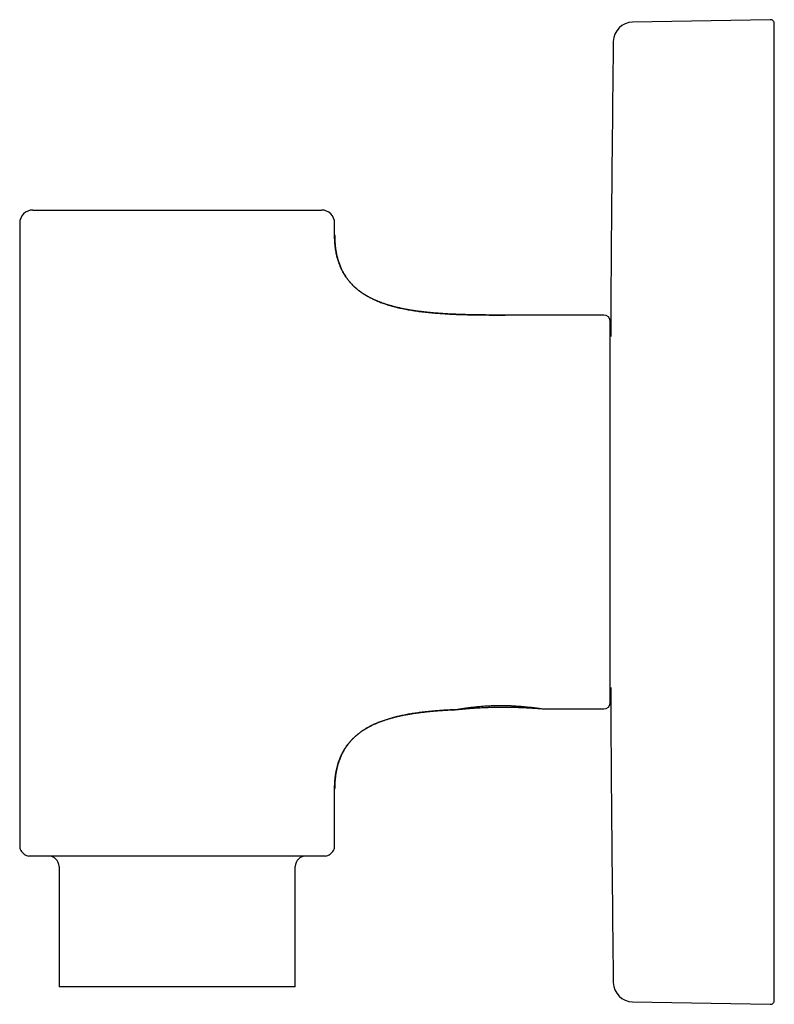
# Model space of a CAD drawing. Header units: millimetres. Extents: x 8 to 420, y 12 to 264.
# Tile 1 of 9: x 27 to 84, y 189 to 264. Entities that reach past the tile are written whole.
import ezdxf

# ---------------------------------------------------------------- set-up
doc = ezdxf.new("R2010")
doc.units = ezdxf.units.MM

msp = doc.modelspace()

# ---------------------------------------------------------------- linework, layer by layer
at = {"color": 7, "linetype": 'Continuous', "lineweight": 30}
for p, q in [((84.002, 263.995), (73.514, 263.812)), ((27.807, 249.5), (49.807, 249.5)), ((26.807, 248.5), (26.807, 201.007)), ((50.807, 247.597), (50.807, 248.5)), ((71.307, 241.5), (63.807, 241.5)), ((71.807, 212), (71.807, 241)), ((66.774, 211.502), (66.778, 211.502)), ((66.809, 211.5), (71.307, 211.5)), ((50.807, 201.007), (50.807, 205.403)), ((26.954, 200.654), (27.161, 200.446)), ((50.1, 200.3), (27.514, 200.3)), ((50.454, 200.446), (50.661, 200.654)), ((29.807, 199.5), (29.807, 190.326)), ((47.807, 190.326), (47.807, 199.5)), ((47.807, 190.326), (29.807, 190.326)), ((73.514, 189.188), (84.002, 189.005))]:
    msp.add_line(p, q, dxfattribs=at)
for centre, radius, start, end in [((84.007, 263.695), 0.3, 0, 91), ((73.54, 262.312), 1.5, 91, 179.2552), ((2828.307, 226.5), 2756.5, 179.2552, 179.722159), ((27.807, 248.5), 1, 90, 180), ((49.807, 248.5), 1, 0, 90), ((71.307, 241), 0.5, 0, 90), ((72.307, 240.044), 0.5, 180, 200.74266), ((72.307, 212.956), 0.5, 159.25734, 180), ((2828.307, 226.5), 2756.5, 180.277841, 180.7448), ((71.307, 212), 0.5, 270, 0), ((27.307, 201.007), 0.5, 180.00074, 225.00105), ((50.307, 201.007), 0.5, 315, 359.99926), ((27.514, 200.8), 0.5, 225, 270), ((29.007, 199.5), 0.8, 0, 90), ((48.607, 199.5), 0.8, 90, 180), ((50.1, 200.8), 0.5, 270, 315), ((73.54, 190.688), 1.5, 180.7448, 269), ((84.007, 189.305), 0.3, 269, 0)]:
    msp.add_arc(centre, radius, start, end, dxfattribs=at)
for points, knots in [([(84.307, 189.305), (84.307, 189.306), (84.307, 189.307), (84.307, 189.315), (84.307, 189.328), (84.307, 189.347), (84.307, 189.37), (84.307, 189.4), (84.307, 189.434), (84.307, 189.475), (84.307, 189.521), (84.307, 189.559), (84.307, 189.586), (84.307, 189.598), (84.307, 189.611), (84.307, 189.624), (84.307, 189.638), (84.307, 189.66), (84.307, 189.69), (84.307, 189.739), (84.307, 189.801), (84.307, 189.879), (84.307, 189.962), (84.307, 190.051), (84.307, 190.145), (84.307, 190.241), (84.307, 190.338), (84.307, 190.435), (84.307, 190.525), (84.307, 190.606), (84.307, 190.674), (84.307, 190.723), (84.307, 190.75), (84.307, 190.759), (84.307, 190.767), (84.307, 190.776), (84.307, 190.784), (84.307, 190.832), (84.307, 190.919), (84.307, 191.051), (84.307, 191.188), (84.307, 191.33), (84.307, 191.476), (84.307, 191.626), (84.307, 191.779), (84.307, 191.938), (84.307, 192.101), (84.307, 192.269), (84.307, 192.442), (84.307, 192.619), (84.307, 192.759), (84.307, 192.857), (84.307, 192.912), (84.307, 192.967), (84.307, 193.023), (84.307, 193.081), (84.307, 193.169), (84.307, 193.287), (84.307, 193.458), (84.307, 193.655), (84.307, 193.88), (84.307, 194.111), (84.307, 194.291), (84.307, 194.418), (84.307, 194.488), (84.307, 194.56), (84.307, 194.631), (84.307, 194.704), (84.307, 194.814), (84.307, 194.961), (84.307, 195.154), (84.307, 195.358), (84.307, 195.575), (84.307, 195.795), (84.307, 196.01), (84.307, 196.218), (84.307, 196.368), (84.307, 196.467), (84.307, 196.513), (84.307, 196.559), (84.307, 196.605), (84.307, 196.651), (84.307, 196.698), (84.307, 196.824), (84.307, 197.033), (84.307, 197.327), (84.307, 197.626), (84.307, 197.93), (84.307, 198.193), (84.307, 198.414), (84.307, 198.59), (84.307, 198.768), (84.307, 198.948), (84.307, 199.131), (84.307, 199.319), (84.307, 199.536), (84.307, 199.782), (84.307, 200.057), (84.307, 200.335), (84.307, 200.616), (84.307, 200.909), (84.307, 201.215), (84.307, 201.452), (84.307, 201.607), (84.307, 201.679), (84.307, 201.752), (84.307, 201.824), (84.307, 201.897), (84.307, 201.97), (84.307, 202.128), (84.307, 202.372), (84.307, 202.704), (84.307, 203.04), (84.307, 203.378), (84.307, 203.72), (84.307, 204.028), (84.307, 204.3), (84.307, 204.535), (84.307, 204.772), (84.307, 205.01), (84.307, 205.252), (84.307, 205.498), (84.307, 205.782), (84.307, 206.102), (84.307, 206.458), (84.307, 206.817), (84.307, 207.178), (84.307, 207.554), (84.307, 207.945), (84.307, 208.252), (84.307, 208.459), (84.307, 208.566), (84.307, 208.673), (84.307, 208.781), (84.307, 208.889), (84.307, 209.097), (84.307, 209.407), (84.307, 209.82), (84.307, 210.236), (84.307, 210.654), (84.307, 211.074), (84.307, 211.467), (84.307, 211.831), (84.307, 212.167), (84.307, 212.504), (84.307, 212.844), (84.307, 213.187), (84.307, 213.558), (84.307, 213.955), (84.307, 214.376), (84.307, 214.8), (84.307, 215.225), (84.307, 215.589), (84.307, 215.892), (84.307, 216.133), (84.307, 216.374), (84.307, 216.616), (84.307, 216.858), (84.307, 217.101), (84.307, 217.419), (84.307, 217.812), (84.307, 218.281), (84.307, 218.751), (84.307, 219.223), (84.307, 219.695), (84.307, 220.16), (84.307, 220.617), (84.307, 221.066), (84.307, 221.516), (84.307, 221.968), (84.307, 222.422), (84.307, 222.878), (84.307, 223.333), (84.307, 223.789), (84.307, 224.245), (84.307, 224.7), (84.307, 225.151), (84.307, 225.6), (84.307, 226.05), (84.307, 226.489), (84.307, 226.916), (84.307, 227.332), (84.307, 227.748), (84.307, 228.164), (84.307, 228.579), (84.307, 228.994), (84.307, 229.423), (84.307, 229.865), (84.307, 230.32), (84.307, 230.775), (84.307, 231.228), (84.307, 231.68), (84.307, 232.129), (84.307, 232.577), (84.307, 233.025), (84.307, 233.471), (84.307, 233.851), (84.307, 234.166), (84.307, 234.415), (84.307, 234.664), (84.307, 234.912), (84.307, 235.16), (84.307, 235.408), (84.307, 235.727), (84.307, 236.115), (84.307, 236.573), (84.307, 237.028), (84.307, 237.482), (84.307, 237.934), (84.307, 238.352), (84.307, 238.736), (84.307, 239.088), (84.307, 239.438), (84.307, 239.786), (84.307, 240.13), (84.307, 240.492), (84.307, 240.874), (84.307, 241.276), (84.307, 241.676), (84.307, 242.074), (84.307, 242.483), (84.307, 242.903), (84.307, 243.227), (84.307, 243.445), (84.307, 243.557), (84.307, 243.669), (84.307, 243.78), (84.307, 243.892), (84.307, 244.099), (84.307, 244.4), (84.307, 244.793), (84.307, 245.184), (84.307, 245.572), (84.307, 245.957), (84.307, 246.298), (84.307, 246.595), (84.307, 246.849), (84.307, 247.102), (84.307, 247.354), (84.307, 247.603), (84.307, 247.847), (84.307, 248.119), (84.307, 248.42), (84.307, 248.749), (84.307, 249.076), (84.307, 249.4), (84.307, 249.732), (84.307, 250.072), (84.307, 250.329), (84.307, 250.496), (84.307, 250.573), (84.307, 250.65), (84.307, 250.727), (84.307, 250.804), (84.307, 250.88), (84.307, 251.036), (84.307, 251.27), (84.307, 251.58), (84.307, 251.886), (84.307, 252.189), (84.307, 252.489), (84.307, 252.754), (84.307, 252.984), (84.307, 253.18), (84.307, 253.375), (84.307, 253.569), (84.307, 253.759), (84.307, 253.944), (84.307, 254.171), (84.307, 254.438), (84.307, 254.746), (84.307, 255.049), (84.307, 255.336), (84.307, 255.606), (84.307, 255.796), (84.307, 255.918), (84.307, 255.975), (84.307, 256.031), (84.307, 256.088), (84.307, 256.144), (84.307, 256.2), (84.307, 256.322), (84.307, 256.509), (84.307, 256.758), (84.307, 257.003), (84.307, 257.244), (84.307, 257.481), (84.307, 257.693), (84.307, 257.883), (84.307, 258.009), (84.307, 258.093), (84.307, 258.137), (84.307, 258.18), (84.307, 258.223), (84.307, 258.265), (84.307, 258.366), (84.307, 258.522), (84.307, 258.742), (84.307, 258.967), (84.307, 259.196), (84.307, 259.419), (84.307, 259.586), (84.307, 259.699), (84.307, 259.762), (84.307, 259.824), (84.307, 259.885), (84.307, 259.944), (84.307, 260.027), (84.307, 260.132), (84.307, 260.28), (84.307, 260.444), (84.307, 260.624), (84.307, 260.798), (84.307, 260.968), (84.307, 261.132), (84.307, 261.292), (84.307, 261.448), (84.307, 261.6), (84.307, 261.748), (84.307, 261.875), (84.307, 261.982), (84.307, 262.068), (84.307, 262.126), (84.307, 262.158), (84.307, 262.168), (84.307, 262.178), (84.307, 262.187), (84.307, 262.197), (84.307, 262.245), (84.307, 262.328), (84.307, 262.444), (84.307, 262.555), (84.307, 262.66), (84.307, 262.76), (84.307, 262.856), (84.307, 262.946), (84.307, 263.028), (84.307, 263.102), (84.307, 263.168), (84.307, 263.231), (84.307, 263.276), (84.307, 263.306), (84.307, 263.322), (84.307, 263.338), (84.307, 263.354), (84.307, 263.368), (84.307, 263.398), (84.307, 263.438), (84.307, 263.486), (84.307, 263.527), (84.307, 263.563), (84.307, 263.595), (84.307, 263.623), (84.307, 263.647), (84.307, 263.668), (84.307, 263.683), (84.307, 263.693), (84.307, 263.694), (84.307, 263.695)], [0, 0, 0, 0, 0.003801, 0.007599, 0.011396, 0.015191, 0.018986, 0.02278, 0.026575, 0.030472, 0.03437, 0.03827, 0.039128, 0.039987, 0.040846, 0.041705, 0.042588, 0.04356, 0.04585, 0.048139, 0.052079, 0.056017, 0.059953, 0.063888, 0.067823, 0.071758, 0.075222, 0.078688, 0.082154, 0.084443, 0.086734, 0.08875, 0.089014, 0.089278, 0.089542, 0.089806, 0.09007, 0.090335, 0.094138, 0.097938, 0.101736, 0.105531, 0.109325, 0.11305, 0.116775, 0.1205, 0.124225, 0.127951, 0.131679, 0.135408, 0.139141, 0.140236, 0.141332, 0.142428, 0.143524, 0.144641, 0.145832, 0.148639, 0.151446, 0.155504, 0.159561, 0.163619, 0.167679, 0.16887, 0.170061, 0.171252, 0.172444, 0.173635, 0.174883, 0.177844, 0.180804, 0.184167, 0.18753, 0.190893, 0.194256, 0.197216, 0.200177, 0.200842, 0.201507, 0.202172, 0.202837, 0.203502, 0.204168, 0.204833, 0.208926, 0.213017, 0.217108, 0.221197, 0.225288, 0.227583, 0.22988, 0.232177, 0.234474, 0.236772, 0.239146, 0.241551, 0.244917, 0.248281, 0.251645, 0.255009, 0.258374, 0.262075, 0.265778, 0.266609, 0.26744, 0.268272, 0.269104, 0.269936, 0.270768, 0.2716, 0.275321, 0.27904, 0.282758, 0.286475, 0.290192, 0.29391, 0.296414, 0.298918, 0.301424, 0.30393, 0.306437, 0.309007, 0.311604, 0.315237, 0.318869, 0.322501, 0.326132, 0.329764, 0.333759, 0.337756, 0.338803, 0.339851, 0.340898, 0.341946, 0.342994, 0.344042, 0.348013, 0.351981, 0.355949, 0.359915, 0.363881, 0.367847, 0.370964, 0.374082, 0.377201, 0.380321, 0.383476, 0.386666, 0.390494, 0.394319, 0.398144, 0.401969, 0.405794, 0.407941, 0.410088, 0.412236, 0.414384, 0.416533, 0.418683, 0.420833, 0.424958, 0.42908, 0.433201, 0.43732, 0.441439, 0.445558, 0.449443, 0.45333, 0.457218, 0.461116, 0.465035, 0.468951, 0.472867, 0.476781, 0.480695, 0.484609, 0.488454, 0.492301, 0.496149, 0.5, 0.503563, 0.507124, 0.510684, 0.514243, 0.517801, 0.521359, 0.524918, 0.528833, 0.53275, 0.536669, 0.540583, 0.544472, 0.548358, 0.552243, 0.556127, 0.560011, 0.563895, 0.566075, 0.568255, 0.570436, 0.572618, 0.5748, 0.576983, 0.579167, 0.583228, 0.587288, 0.591346, 0.595402, 0.599459, 0.603516, 0.606704, 0.609893, 0.613083, 0.616275, 0.619435, 0.622554, 0.626296, 0.630036, 0.633776, 0.637515, 0.641255, 0.645369, 0.649485, 0.650564, 0.651642, 0.652721, 0.6538, 0.654879, 0.655958, 0.659814, 0.663668, 0.66752, 0.671372, 0.675223, 0.679075, 0.681669, 0.684264, 0.68686, 0.689457, 0.692055, 0.694588, 0.697094, 0.7006, 0.704106, 0.707611, 0.711116, 0.71462, 0.718477, 0.722334, 0.723201, 0.724067, 0.724933, 0.7258, 0.726667, 0.727533, 0.7284, 0.731972, 0.735541, 0.73911, 0.742678, 0.746246, 0.749814, 0.752218, 0.754621, 0.757026, 0.759431, 0.761837, 0.764167, 0.766464, 0.770482, 0.7745, 0.778517, 0.782534, 0.786069, 0.789606, 0.7904, 0.791194, 0.791989, 0.792783, 0.793578, 0.794372, 0.795167, 0.798801, 0.802434, 0.806066, 0.809697, 0.813329, 0.816961, 0.819646, 0.822333, 0.823036, 0.82374, 0.824444, 0.825148, 0.825852, 0.826537, 0.83011, 0.833681, 0.837739, 0.841797, 0.845855, 0.849915, 0.851106, 0.852297, 0.853488, 0.85468, 0.855851, 0.856947, 0.85953, 0.862111, 0.865917, 0.869722, 0.873524, 0.877326, 0.881126, 0.884927, 0.888728, 0.892631, 0.896536, 0.900443, 0.903024, 0.905605, 0.907879, 0.908176, 0.908474, 0.908772, 0.90907, 0.909368, 0.909666, 0.91343, 0.917192, 0.920951, 0.924709, 0.928466, 0.932223, 0.935979, 0.939735, 0.943042, 0.94635, 0.949659, 0.95297, 0.953942, 0.954914, 0.955886, 0.956858, 0.957806, 0.958665, 0.962711, 0.966193, 0.969673, 0.973152, 0.97663, 0.980108, 0.983586, 0.987687, 0.991789, 0.995893, 1, 1, 1, 1]), ([(63.807, 241.499), (63.713, 241.499), (63.527, 241.499), (63.249, 241.499), (62.976, 241.5), (62.707, 241.501), (62.442, 241.503), (62.186, 241.505), (61.939, 241.508), (61.701, 241.511), (61.467, 241.515), (61.236, 241.519), (61.01, 241.524), (60.787, 241.53), (60.568, 241.536), (60.353, 241.543), (60.142, 241.551), (59.935, 241.559), (59.734, 241.569), (59.537, 241.578), (59.344, 241.589), (59.154, 241.6), (58.966, 241.612), (58.78, 241.625), (58.598, 241.639), (58.42, 241.654), (58.247, 241.669), (58.078, 241.685), (57.913, 241.701), (57.752, 241.718), (57.584, 241.737), (57.411, 241.758), (57.232, 241.781), (57.058, 241.805), (56.888, 241.829), (56.723, 241.855), (56.567, 241.881), (56.419, 241.906), (56.281, 241.931), (56.146, 241.957), (56.014, 241.983), (55.886, 242.01), (55.755, 242.039), (55.619, 242.07), (55.481, 242.104), (55.347, 242.137), (55.217, 242.172), (55.091, 242.207), (54.968, 242.243), (54.849, 242.279), (54.734, 242.315), (54.624, 242.352), (54.517, 242.388), (54.415, 242.425), (54.316, 242.462), (54.222, 242.498), (54.131, 242.534), (54.043, 242.57), (53.959, 242.606), (53.879, 242.641), (53.8, 242.677), (53.722, 242.714), (53.645, 242.751), (53.572, 242.788), (53.503, 242.823), (53.437, 242.858), (53.375, 242.892), (53.315, 242.925), (53.26, 242.957), (53.207, 242.987), (53.159, 243.017), (53.113, 243.045), (53.07, 243.071), (53.027, 243.098), (52.983, 243.128), (52.934, 243.16), (52.883, 243.194), (52.831, 243.231), (52.776, 243.27), (52.72, 243.311), (52.662, 243.355), (52.602, 243.402), (52.541, 243.451), (52.478, 243.503), (52.415, 243.557), (52.351, 243.614), (52.286, 243.675), (52.228, 243.73), (52.177, 243.781), (52.132, 243.827), (52.085, 243.877), (52.036, 243.93), (51.986, 243.986), (51.934, 244.046), (51.882, 244.109), (51.829, 244.176), (51.778, 244.242), (51.731, 244.307), (51.686, 244.37), (51.641, 244.435), (51.597, 244.504), (51.552, 244.575), (51.507, 244.649), (51.463, 244.725), (51.42, 244.805), (51.377, 244.888), (51.335, 244.972), (51.294, 245.059), (51.254, 245.15), (51.214, 245.244), (51.176, 245.341), (51.139, 245.441), (51.104, 245.542), (51.071, 245.645), (51.039, 245.752), (51.009, 245.863), (50.981, 245.974), (50.955, 246.085), (50.932, 246.196), (50.91, 246.31), (50.89, 246.429), (50.871, 246.551), (50.855, 246.677), (50.841, 246.803), (50.829, 246.93), (50.82, 247.056), (50.812, 247.186), (50.807, 247.32), (50.803, 247.457), (50.803, 247.55), (50.802, 247.597)], [0, 0, 0, 0, 0.0173077, 0.034357, 0.0511465, 0.0676752, 0.0839421, 0.0999466, 0.1147957, 0.1294108, 0.143792, 0.1579392, 0.1718529, 0.1855333, 0.1989811, 0.2121969, 0.2251816, 0.2379362, 0.2502402, 0.2623244, 0.2741901, 0.2858387, 0.2974775, 0.3088945, 0.3200913, 0.3310699, 0.3418321, 0.3521935, 0.3623502, 0.3723041, 0.3820574, 0.3934098, 0.4044848, 0.4152861, 0.4258177, 0.4360835, 0.4460875, 0.4549393, 0.4635822, 0.4720193, 0.4802536, 0.4882884, 0.4961266, 0.5051165, 0.5138429, 0.5223107, 0.5305249, 0.5386505, 0.5465223, 0.5541454, 0.5615246, 0.5686649, 0.575571, 0.5822473, 0.5886985, 0.5949286, 0.6009419, 0.6067424, 0.6123339, 0.61772, 0.6229043, 0.6283777, 0.6336151, 0.6386205, 0.6433974, 0.6479493, 0.6523319, 0.6564902, 0.6604273, 0.6641458, 0.6676481, 0.6709363, 0.6740126, 0.6768787, 0.6802954, 0.6838659, 0.6876201, 0.6915565, 0.6956741, 0.6999718, 0.7044486, 0.7091037, 0.7139366, 0.7189469, 0.7240405, 0.7293053, 0.7347421, 0.7403518, 0.7441038, 0.7480702, 0.7522667, 0.756694, 0.7613532, 0.7661563, 0.7711865, 0.7764461, 0.7819381, 0.7865016, 0.7912184, 0.7960911, 0.8011225, 0.8063159, 0.8115779, 0.8170037, 0.8225976, 0.8283643, 0.8340932, 0.8399928, 0.8460689, 0.8523276, 0.8587754, 0.8654195, 0.8718706, 0.8785099, 0.8853448, 0.8923828, 0.8996325, 0.9064139, 0.9133842, 0.9205507, 0.9279209, 0.9355026, 0.9433042, 0.9513342, 0.9589034, 0.9666792, 0.974669, 0.9828804, 0.9913214, 1, 1, 1, 1]), ([(50.807, 247.597), (50.808, 247.546), (50.808, 247.445), (50.812, 247.294), (50.819, 247.146), (50.828, 247), (50.84, 246.857), (50.855, 246.718), (50.872, 246.582), (50.891, 246.449), (50.915, 246.31), (50.942, 246.165), (50.975, 246.015), (51.012, 245.869), (51.051, 245.725), (51.094, 245.585), (51.141, 245.448), (51.191, 245.314), (51.244, 245.183), (51.3, 245.055), (51.359, 244.93), (51.422, 244.808), (51.487, 244.692), (51.553, 244.58), (51.621, 244.473), (51.692, 244.368), (51.765, 244.266), (51.845, 244.161), (51.932, 244.054), (52.026, 243.945), (52.124, 243.839), (52.226, 243.736), (52.331, 243.636), (52.439, 243.54), (52.548, 243.449), (52.656, 243.363), (52.764, 243.282), (52.875, 243.203), (52.988, 243.127), (53.104, 243.053), (53.223, 242.981), (53.344, 242.911), (53.468, 242.844), (53.594, 242.779), (53.722, 242.716), (53.853, 242.655), (53.995, 242.593), (54.147, 242.529), (54.311, 242.465), (54.478, 242.404), (54.65, 242.345), (54.828, 242.287), (55.011, 242.232), (55.197, 242.179), (55.386, 242.129), (55.578, 242.081), (55.774, 242.036), (55.979, 241.992), (56.194, 241.949), (56.419, 241.907), (56.648, 241.868), (56.88, 241.832), (57.115, 241.798), (57.354, 241.766), (57.595, 241.737), (57.84, 241.71), (58.088, 241.685), (58.337, 241.662), (58.587, 241.641), (58.839, 241.623), (59.093, 241.605), (59.361, 241.589), (59.644, 241.574), (59.942, 241.56), (60.242, 241.548), (60.546, 241.538), (60.852, 241.529), (61.161, 241.522), (61.472, 241.516), (61.813, 241.511), (62.184, 241.506), (62.586, 241.503), (62.99, 241.501), (63.398, 241.5), (63.67, 241.5), (63.807, 241.5)], [0, 0, 0, 0, 0.009423, 0.01869, 0.027805, 0.036773, 0.045598, 0.054132, 0.062537, 0.070819, 0.078981, 0.08855, 0.097965, 0.107235, 0.116367, 0.125372, 0.134257, 0.143031, 0.151703, 0.160283, 0.168778, 0.177197, 0.18555, 0.193373, 0.201152, 0.208895, 0.216607, 0.224297, 0.233175, 0.242042, 0.250908, 0.259783, 0.268676, 0.277595, 0.28655, 0.294796, 0.303084, 0.31142, 0.319808, 0.328254, 0.336762, 0.345337, 0.353982, 0.3627, 0.371496, 0.380373, 0.389332, 0.400002, 0.410794, 0.421713, 0.43276, 0.444351, 0.456085, 0.467965, 0.479991, 0.492164, 0.504486, 0.516956, 0.530845, 0.544914, 0.559161, 0.573587, 0.588189, 0.602965, 0.617915, 0.633036, 0.648325, 0.66378, 0.679117, 0.694609, 0.710252, 0.726043, 0.744163, 0.762465, 0.780944, 0.799594, 0.818411, 0.837387, 0.856518, 0.875797, 0.900236, 0.924888, 0.94974, 0.974782, 1, 1, 1, 1]), ([(59.966, 211.441), (60.062, 211.451), (60.279, 211.473), (60.617, 211.505), (60.982, 211.535), (61.346, 211.562), (61.711, 211.585), (62.068, 211.604), (62.419, 211.619), (62.762, 211.63), (63.106, 211.638), (63.45, 211.641), (63.793, 211.642), (64.137, 211.638), (64.481, 211.632), (64.825, 211.621), (65.169, 211.608), (65.511, 211.591), (65.85, 211.571), (66.188, 211.548), (66.494, 211.526), (66.686, 211.51), (66.766, 211.503)], [0, 0, 0, 0, 0.042367, 0.096081, 0.149755, 0.203391, 0.256995, 0.310571, 0.361064, 0.411542, 0.46201, 0.512474, 0.562939, 0.61341, 0.663893, 0.714393, 0.764913, 0.815459, 0.86513, 0.914831, 0.964564, 1, 1, 1, 1]), ([(59.976, 211.442), (59.981, 211.443), (59.994, 211.444), (60.025, 211.449), (60.066, 211.455), (60.112, 211.462), (60.159, 211.469), (60.212, 211.477), (60.271, 211.487), (60.34, 211.498), (60.42, 211.51), (60.513, 211.525), (60.614, 211.54), (60.722, 211.557), (60.837, 211.573), (60.956, 211.59), (61.082, 211.607), (61.219, 211.625), (61.369, 211.643), (61.532, 211.661), (61.701, 211.679), (61.877, 211.696), (62.058, 211.712), (62.244, 211.726), (62.434, 211.738), (62.627, 211.748), (62.822, 211.757), (63.019, 211.763), (63.216, 211.767), (63.413, 211.768), (63.611, 211.768), (63.742, 211.766), (63.807, 211.764)], [0, 0, 0, 0, 0.016172, 0.046475, 0.077011, 0.101665, 0.126565, 0.151759, 0.177295, 0.203224, 0.234552, 0.266218, 0.298334, 0.331015, 0.363195, 0.395425, 0.427815, 0.460474, 0.49792, 0.535392, 0.573024, 0.611451, 0.650279, 0.688932, 0.727503, 0.766818, 0.805894, 0.8448, 0.883601, 0.92236, 0.961139, 1, 1, 1, 1]), ([(63.807, 211.764), (63.9, 211.762), (64.084, 211.758), (64.356, 211.746), (64.622, 211.732), (64.881, 211.714), (65.133, 211.694), (65.373, 211.672), (65.6, 211.648), (65.815, 211.624), (66.014, 211.6), (66.196, 211.577), (66.356, 211.556), (66.496, 211.537), (66.615, 211.521), (66.707, 211.509), (66.775, 211.501), (66.798, 211.5), (66.809, 211.5)], [0, 0, 0, 0, 0.062879, 0.125261, 0.187515, 0.250011, 0.313303, 0.375797, 0.437896, 0.500007, 0.563618, 0.626162, 0.688125, 0.750003, 0.813379, 0.875775, 0.937781, 1, 1, 1, 1]), ([(50.802, 205.403), (50.803, 205.446), (50.803, 205.53), (50.806, 205.655), (50.81, 205.777), (50.817, 205.895), (50.825, 206.011), (50.834, 206.123), (50.845, 206.231), (50.857, 206.339), (50.871, 206.445), (50.887, 206.55), (50.903, 206.651), (50.921, 206.75), (50.94, 206.845), (50.962, 206.944), (50.985, 207.045), (51.012, 207.149), (51.04, 207.249), (51.068, 207.345), (51.097, 207.437), (51.127, 207.526), (51.158, 207.61), (51.189, 207.692), (51.221, 207.772), (51.254, 207.851), (51.289, 207.929), (51.323, 208.004), (51.358, 208.076), (51.393, 208.144), (51.43, 208.213), (51.468, 208.283), (51.509, 208.353), (51.548, 208.419), (51.588, 208.482), (51.626, 208.542), (51.665, 208.599), (51.702, 208.653), (51.74, 208.706), (51.777, 208.756), (51.814, 208.805), (51.856, 208.859), (51.904, 208.917), (51.956, 208.979), (52.007, 209.038), (52.057, 209.093), (52.105, 209.144), (52.15, 209.191), (52.193, 209.235), (52.233, 209.274), (52.271, 209.311), (52.308, 209.345), (52.342, 209.377), (52.375, 209.407), (52.409, 209.437), (52.446, 209.469), (52.486, 209.503), (52.528, 209.539), (52.574, 209.576), (52.625, 209.616), (52.681, 209.66), (52.743, 209.706), (52.809, 209.754), (52.879, 209.803), (52.949, 209.85), (53.017, 209.895), (53.083, 209.937), (53.152, 209.979), (53.224, 210.022), (53.299, 210.066), (53.377, 210.109), (53.458, 210.153), (53.542, 210.197), (53.63, 210.242), (53.723, 210.286), (53.82, 210.332), (53.92, 210.377), (54.025, 210.422), (54.134, 210.467), (54.247, 210.512), (54.359, 210.555), (54.471, 210.595), (54.58, 210.633), (54.693, 210.671), (54.81, 210.709), (54.93, 210.746), (55.054, 210.782), (55.181, 210.818), (55.315, 210.854), (55.455, 210.89), (55.6, 210.925), (55.751, 210.96), (55.905, 210.994), (56.065, 211.027), (56.223, 211.058), (56.381, 211.087), (56.537, 211.114), (56.697, 211.141), (56.861, 211.167), (57.029, 211.191), (57.198, 211.215), (57.367, 211.237), (57.537, 211.257), (57.71, 211.277), (57.887, 211.296), (58.068, 211.314), (58.252, 211.332), (58.44, 211.348), (58.632, 211.364), (58.828, 211.378), (59.027, 211.392), (59.228, 211.404), (59.431, 211.416), (59.639, 211.427), (59.821, 211.435), (59.933, 211.44), (59.976, 211.442)], [0, 0, 0, 0, 0.010326, 0.020373, 0.03015, 0.039667, 0.04893, 0.05795, 0.066732, 0.075284, 0.084006, 0.092491, 0.100749, 0.108785, 0.116607, 0.124221, 0.133094, 0.141687, 0.150011, 0.158076, 0.165889, 0.173326, 0.180536, 0.187525, 0.1943, 0.201382, 0.208228, 0.214844, 0.221236, 0.227409, 0.233367, 0.24012, 0.246587, 0.252774, 0.258685, 0.264438, 0.269928, 0.275254, 0.280437, 0.285478, 0.290379, 0.295142, 0.301963, 0.308485, 0.314713, 0.320647, 0.32629, 0.331644, 0.336426, 0.340952, 0.345221, 0.349234, 0.352989, 0.356382, 0.360041, 0.363971, 0.368171, 0.372644, 0.377392, 0.382417, 0.388268, 0.39446, 0.400999, 0.40789, 0.415137, 0.421182, 0.427462, 0.433981, 0.440741, 0.447749, 0.454875, 0.462247, 0.469871, 0.477751, 0.486062, 0.49465, 0.503522, 0.512684, 0.522144, 0.531906, 0.54198, 0.551054, 0.560376, 0.569952, 0.579785, 0.589882, 0.600247, 0.610885, 0.621802, 0.633545, 0.645605, 0.657989, 0.670704, 0.683755, 0.697148, 0.709599, 0.722341, 0.735378, 0.748715, 0.762356, 0.776305, 0.789742, 0.803461, 0.817463, 0.831752, 0.846331, 0.861203, 0.876371, 0.891836, 0.907602, 0.923671, 0.93975, 0.956125, 0.972797, 0.989769, 1, 1, 1, 1]), ([(59.944, 211.439), (59.852, 211.435), (59.67, 211.427), (59.397, 211.413), (59.127, 211.397), (58.859, 211.379), (58.597, 211.359), (58.338, 211.338), (58.084, 211.315), (57.833, 211.289), (57.594, 211.263), (57.366, 211.235), (57.15, 211.207), (56.937, 211.176), (56.726, 211.144), (56.518, 211.11), (56.312, 211.073), (56.11, 211.034), (55.917, 210.995), (55.734, 210.955), (55.56, 210.914), (55.388, 210.871), (55.219, 210.827), (55.054, 210.78), (54.892, 210.732), (54.733, 210.682), (54.577, 210.63), (54.423, 210.576), (54.27, 210.519), (54.119, 210.459), (53.971, 210.397), (53.825, 210.332), (53.683, 210.265), (53.543, 210.195), (53.409, 210.125), (53.28, 210.053), (53.157, 209.98), (53.036, 209.904), (52.918, 209.826), (52.802, 209.746), (52.692, 209.665), (52.587, 209.583), (52.486, 209.5), (52.388, 209.415), (52.293, 209.328), (52.2, 209.238), (52.11, 209.145), (52.023, 209.051), (51.938, 208.953), (51.857, 208.854), (51.778, 208.752), (51.703, 208.648), (51.631, 208.543), (51.562, 208.434), (51.494, 208.321), (51.427, 208.201), (51.362, 208.075), (51.301, 207.947), (51.243, 207.815), (51.188, 207.679), (51.138, 207.543), (51.092, 207.407), (51.05, 207.271), (51.012, 207.131), (50.976, 206.989), (50.944, 206.843), (50.915, 206.694), (50.89, 206.542), (50.868, 206.387), (50.849, 206.229), (50.834, 206.069), (50.822, 205.906), (50.813, 205.741), (50.808, 205.573), (50.808, 205.46), (50.807, 205.403)], [0, 0, 0, 0, 0.022203, 0.044203, 0.065994, 0.087571, 0.10893, 0.12969, 0.15023, 0.170547, 0.190637, 0.20838, 0.225937, 0.243307, 0.260487, 0.277477, 0.294275, 0.31088, 0.327292, 0.341833, 0.35622, 0.370451, 0.384529, 0.398454, 0.411982, 0.425365, 0.438606, 0.451705, 0.464929, 0.478012, 0.490958, 0.50377, 0.516453, 0.529011, 0.541451, 0.553101, 0.564656, 0.576121, 0.587504, 0.59881, 0.610047, 0.620586, 0.631077, 0.641528, 0.651947, 0.662341, 0.672718, 0.683088, 0.69346, 0.703842, 0.714244, 0.72449, 0.734774, 0.745106, 0.755496, 0.766793, 0.778181, 0.789675, 0.801285, 0.813026, 0.82491, 0.836257, 0.847753, 0.859409, 0.871235, 0.883241, 0.895437, 0.907834, 0.92044, 0.933267, 0.946322, 0.959376, 0.972668, 0.986206, 1, 1, 1, 1]), ([(59.944, 211.439), (59.949, 211.44), (59.954, 211.44), (59.964, 211.441), (59.964, 211.441)], [0, 0, 0, 0, 0.98272, 1, 1, 1, 1]), ([(50.807, 205.403), (50.807, 205.403), (50.807, 205.403), (50.805, 205.403), (50.803, 205.403), (50.802, 205.403)], [0, 0, 0, 0, 0.400377, 0.79041, 1, 1, 1, 1])]:
    msp.add_open_spline(points, degree=3, knots=knots, dxfattribs=at)

doc.saveas('drawing.dxf')
